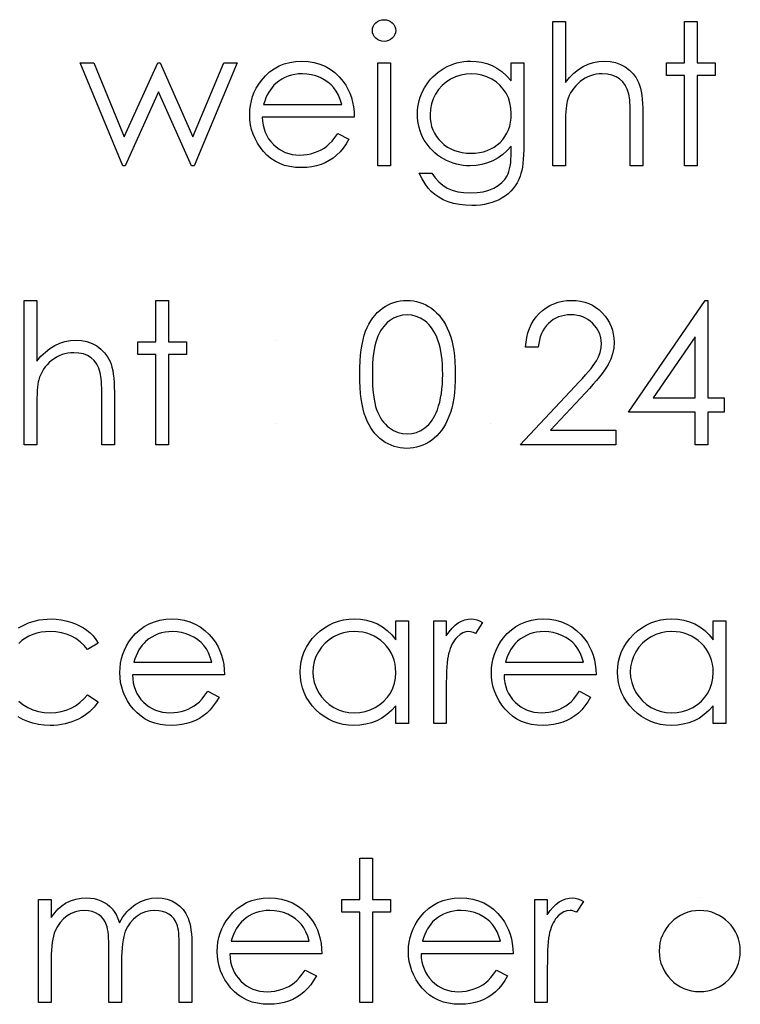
# Model space of a CAD drawing. Header units: inches. Extents: x -122 to 123, y -201 to 75.
# Tile 157 of 191: x -3.809 to -3.169, y 64.355 to 65.23. Entities that reach past the tile are written whole.
import ezdxf

# ---------------------------------------------------------------- set-up
doc = ezdxf.new("R2010")
doc.units = ezdxf.units.IN
doc.header["$MEASUREMENT"] = 0

msp = doc.modelspace()

# ---------------------------------------------------------------- linework, layer by layer
at = {"color": 7, "linetype": 'Continuous'}
for p, q in [((-3.58178, 64.94506), (-3.58178, 64.94506)), ((-3.58178, 64.87134), (-3.58178, 64.87134)), ((-3.20512, 64.44965), (-3.20512, 64.44965))]:
    msp.add_line(p, q, dxfattribs=at)
at = {"color": 7, "linetype": 'Continuous', "flags": 128}
for points in [[(-3.48567, 65.22962), (-3.48359, 65.22945), (-3.48167, 65.22892), (-3.47989, 65.22802), (-3.47829, 65.22679), (-3.47693, 65.22532), (-3.47598, 65.22366), (-3.47541, 65.22189), (-3.47521, 65.21996), (-3.47521, 65.21996), (-3.47541, 65.21808), (-3.47598, 65.21633), (-3.47693, 65.2147), (-3.47829, 65.21322), (-3.47989, 65.212), (-3.48167, 65.21109), (-3.48359, 65.21057), (-3.48567, 65.21039), (-3.48567, 65.21039), (-3.48773, 65.21057), (-3.4896, 65.21109), (-3.49138, 65.212), (-3.49298, 65.21322), (-3.49431, 65.2147), (-3.49526, 65.21633), (-3.49584, 65.21808), (-3.49604, 65.21996), (-3.49604, 65.21996), (-3.49584, 65.22189), (-3.49526, 65.22366), (-3.49431, 65.22532), (-3.49298, 65.22679), (-3.49138, 65.22802), (-3.4896, 65.22892), (-3.48773, 65.22945), (-3.48567, 65.22962)], [(-3.33578, 65.22802), (-3.32456, 65.22802), (-3.32456, 65.22802), (-3.32456, 65.17391), (-3.32456, 65.17391), (-3.32086, 65.17834), (-3.31695, 65.18217), (-3.3129, 65.18543), (-3.30864, 65.18806), (-3.30421, 65.19011), (-3.29957, 65.19159), (-3.29479, 65.19246), (-3.28981, 65.19277), (-3.28981, 65.19277), (-3.28475, 65.19244), (-3.27999, 65.19149), (-3.27554, 65.18986), (-3.27138, 65.18761), (-3.26762, 65.1848), (-3.26437, 65.18157), (-3.26166, 65.17787), (-3.25948, 65.17373), (-3.25858, 65.17141), (-3.25781, 65.16875), (-3.25716, 65.16582), (-3.25661, 65.16257), (-3.2562, 65.15899), (-3.2559, 65.15513), (-3.2557, 65.15095), (-3.25565, 65.14647), (-3.25565, 65.14647), (-3.25565, 65.09982), (-3.25565, 65.09982), (-3.26687, 65.09982), (-3.26687, 65.09982), (-3.26687, 65.14279), (-3.26687, 65.14279), (-3.2669, 65.14652), (-3.26695, 65.14992), (-3.26705, 65.153), (-3.2672, 65.15578), (-3.26737, 65.15821), (-3.2676, 65.16031), (-3.26787, 65.16212), (-3.26817, 65.16357), (-3.26817, 65.16357), (-3.26953, 65.16778), (-3.27133, 65.17143), (-3.27358, 65.17451), (-3.27631, 65.17704), (-3.27949, 65.17902), (-3.28312, 65.18042), (-3.28723, 65.18127), (-3.29179, 65.18155), (-3.29179, 65.18155), (-3.29449, 65.18145), (-3.29712, 65.18112), (-3.2997, 65.18057), (-3.30218, 65.17982), (-3.30461, 65.17882), (-3.30694, 65.17764), (-3.30921, 65.17621), (-3.31142, 65.17459), (-3.3135, 65.17278), (-3.31537, 65.17091), (-3.31708, 65.1689), (-3.3186, 65.1668), (-3.31993, 65.1646), (-3.32108, 65.16229), (-3.32206, 65.15986), (-3.32284, 65.15736), (-3.32284, 65.15736), (-3.32324, 65.15553), (-3.32359, 65.15335), (-3.32389, 65.15082), (-3.32414, 65.14792), (-3.32431, 65.14469), (-3.32446, 65.14108), (-3.32454, 65.13715), (-3.32456, 65.13284), (-3.32456, 65.13284), (-3.32456, 65.09982), (-3.32456, 65.09982), (-3.33578, 65.09982), (-3.33578, 65.09982), (-3.33578, 65.22802)], [(-3.2188, 65.22802), (-3.20758, 65.22802), (-3.20758, 65.22802), (-3.20758, 65.19116), (-3.20758, 65.19116), (-3.19155, 65.19116), (-3.19155, 65.19116), (-3.19155, 65.17994), (-3.19155, 65.17994), (-3.20758, 65.17994), (-3.20758, 65.17994), (-3.20758, 65.09982), (-3.20758, 65.09982), (-3.21879, 65.09982), (-3.21879, 65.09982), (-3.21879, 65.17994), (-3.21879, 65.17994), (-3.23482, 65.17994), (-3.23482, 65.17994), (-3.23482, 65.19116), (-3.23482, 65.19116), (-3.21879, 65.19116), (-3.21879, 65.19116), (-3.21879, 65.22802)], [(-3.75565, 65.19116), (-3.74361, 65.19116), (-3.74361, 65.19116), (-3.71639, 65.12546), (-3.71639, 65.12546), (-3.68657, 65.19116), (-3.68657, 65.19116), (-3.68467, 65.19116), (-3.68467, 65.19116), (-3.65549, 65.12546), (-3.65549, 65.12546), (-3.62802, 65.19116), (-3.62802, 65.19116), (-3.61623, 65.19116), (-3.61623, 65.19116), (-3.65442, 65.09982), (-3.65442, 65.09982), (-3.65675, 65.09982), (-3.65675, 65.09982), (-3.68594, 65.16552), (-3.68594, 65.16552), (-3.71574, 65.09982), (-3.71574, 65.09982), (-3.71782, 65.09982), (-3.71782, 65.09982), (-3.75565, 65.19116)], [(-3.52684, 65.12866), (-3.51687, 65.12343), (-3.51687, 65.12343), (-3.51933, 65.11925), (-3.52195, 65.11549), (-3.52476, 65.11214), (-3.52776, 65.10923), (-3.53094, 65.1067), (-3.5343, 65.1045), (-3.53788, 65.1026), (-3.54164, 65.10102), (-3.54562, 65.09979), (-3.54985, 65.09891), (-3.55433, 65.09839), (-3.55906, 65.09821), (-3.55906, 65.09821), (-3.56432, 65.09844), (-3.56928, 65.09912), (-3.57394, 65.10024), (-3.57832, 65.10182), (-3.58238, 65.10385), (-3.58616, 65.10633), (-3.58966, 65.10926), (-3.59284, 65.11264), (-3.5957, 65.11629), (-3.59818, 65.12007), (-3.60026, 65.12398), (-3.60196, 65.12801), (-3.60331, 65.13214), (-3.60426, 65.13637), (-3.60481, 65.14076), (-3.60501, 65.14524), (-3.60501, 65.14524), (-3.60484, 65.14945), (-3.60436, 65.15355), (-3.60354, 65.15753), (-3.60238, 65.16141), (-3.60091, 65.16517), (-3.5991, 65.1688), (-3.59695, 65.17233), (-3.5945, 65.17574), (-3.5945, 65.17574), (-3.59102, 65.17972), (-3.58726, 65.1832), (-3.58323, 65.1861), (-3.5789, 65.18851), (-3.57429, 65.19036), (-3.56941, 65.19171), (-3.56425, 65.19249), (-3.55879, 65.19277), (-3.55879, 65.19277), (-3.55318, 65.19249), (-3.54785, 65.19164), (-3.54281, 65.19024), (-3.53808, 65.18828), (-3.53362, 65.18575), (-3.52947, 65.18265), (-3.52559, 65.17899), (-3.522, 65.17479), (-3.522, 65.17479), (-3.5197, 65.17151), (-3.51772, 65.16805), (-3.51602, 65.16437), (-3.51464, 65.16051), (-3.51354, 65.15646), (-3.51274, 65.1522), (-3.51226, 65.14774), (-3.51206, 65.14309), (-3.51206, 65.14309), (-3.59379, 65.14309), (-3.59379, 65.14309), (-3.59357, 65.13948), (-3.59307, 65.13602), (-3.59227, 65.13274), (-3.59117, 65.12964), (-3.58981, 65.12671), (-3.58816, 65.12393), (-3.58621, 65.12133), (-3.58398, 65.11887), (-3.58153, 65.11667), (-3.57895, 65.11474), (-3.57622, 65.11311), (-3.57334, 65.11179), (-3.57033, 65.11076), (-3.56718, 65.11003), (-3.5639, 65.10958), (-3.56047, 65.10943), (-3.56047, 65.10943), (-3.55711, 65.10956), (-3.55383, 65.10996), (-3.55058, 65.11063), (-3.54737, 65.11156), (-3.54429, 65.11271), (-3.54146, 65.11406), (-3.53888, 65.11557), (-3.53653, 65.11724), (-3.53425, 65.11927), (-3.53187, 65.12188), (-3.52939, 65.12498), (-3.52684, 65.12866)], [(-3.49123, 65.19116), (-3.48001, 65.19116), (-3.48001, 65.19116), (-3.48001, 65.09982), (-3.48001, 65.09982), (-3.49123, 65.09982), (-3.49123, 65.09982), (-3.49123, 65.19116)], [(-3.37264, 65.19116), (-3.36142, 65.19116), (-3.36142, 65.19116), (-3.36142, 65.11867), (-3.36142, 65.11867), (-3.36147, 65.11404), (-3.36162, 65.10973), (-3.3619, 65.10575), (-3.36225, 65.1021), (-3.36273, 65.09874), (-3.3633, 65.09573), (-3.36398, 65.09303), (-3.36475, 65.09065), (-3.36475, 65.09065), (-3.36601, 65.0876), (-3.36746, 65.08474), (-3.36911, 65.08206), (-3.37099, 65.07956), (-3.37309, 65.07723), (-3.37537, 65.07508), (-3.37787, 65.0731), (-3.3806, 65.07132), (-3.38348, 65.06974), (-3.38651, 65.06837), (-3.38969, 65.06719), (-3.39302, 65.06626), (-3.39648, 65.06551), (-3.40008, 65.06499), (-3.40384, 65.06466), (-3.40772, 65.06456), (-3.40772, 65.06456), (-3.41338, 65.06476), (-3.41874, 65.06541), (-3.42382, 65.06644), (-3.42861, 65.06792), (-3.43301, 65.06974), (-3.43699, 65.07185), (-3.44052, 65.07423), (-3.44365, 65.0769), (-3.44651, 65.08006), (-3.44924, 65.08384), (-3.45187, 65.0883), (-3.45437, 65.09341), (-3.45437, 65.09341), (-3.44315, 65.09341), (-3.44315, 65.09341), (-3.44032, 65.0892), (-3.43709, 65.08559), (-3.43349, 65.08254), (-3.42951, 65.08008), (-3.42507, 65.07821), (-3.42014, 65.07685), (-3.41473, 65.07605), (-3.4088, 65.07578), (-3.4088, 65.07578), (-3.40294, 65.07605), (-3.39756, 65.07685), (-3.39265, 65.07821), (-3.38822, 65.08008), (-3.38431, 65.08239), (-3.381, 65.08497), (-3.37833, 65.08782), (-3.37622, 65.09095), (-3.37537, 65.09273), (-3.37464, 65.09476), (-3.37404, 65.09706), (-3.37354, 65.09964), (-3.37314, 65.10247), (-3.37287, 65.10558), (-3.37269, 65.10896), (-3.37264, 65.11259), (-3.37264, 65.11259), (-3.37264, 65.11732), (-3.37264, 65.11732), (-3.37615, 65.11334), (-3.38, 65.10983), (-3.38423, 65.10683), (-3.38884, 65.10432), (-3.3937, 65.10235), (-3.39871, 65.10094), (-3.40384, 65.10009), (-3.40915, 65.09982), (-3.40915, 65.09982), (-3.41228, 65.09992), (-3.41536, 65.10022), (-3.41839, 65.10069), (-3.42137, 65.10137), (-3.4243, 65.10225), (-3.42718, 65.10332), (-3.43003, 65.10457), (-3.43281, 65.10603), (-3.43549, 65.10765), (-3.43802, 65.10941), (-3.4404, 65.11128), (-3.44263, 65.11331), (-3.44468, 65.11547), (-3.44658, 65.11775), (-3.44834, 65.12017), (-3.44994, 65.12273), (-3.45134, 65.12538), (-3.45257, 65.12811), (-3.45362, 65.13089), (-3.45447, 65.13375), (-3.45512, 65.13665), (-3.4556, 65.13963), (-3.45587, 65.14269), (-3.45597, 65.14579), (-3.45597, 65.14579), (-3.45587, 65.14889), (-3.45557, 65.15197), (-3.4551, 65.15498), (-3.4544, 65.15793), (-3.45352, 65.16084), (-3.45244, 65.16369), (-3.45117, 65.16647), (-3.44969, 65.16923), (-3.44804, 65.17188), (-3.44623, 65.17439), (-3.44428, 65.17674), (-3.44218, 65.17897), (-3.43992, 65.18105), (-3.43752, 65.18297), (-3.43497, 65.18478), (-3.43226, 65.18643), (-3.42946, 65.18791), (-3.42663, 65.18921), (-3.42375, 65.19029), (-3.42084, 65.19119), (-3.41789, 65.19186), (-3.41488, 65.19236), (-3.41185, 65.19266), (-3.4088, 65.19277), (-3.4088, 65.19277), (-3.40377, 65.19251), (-3.39891, 65.19179), (-3.39423, 65.19059), (-3.38972, 65.18888), (-3.38534, 65.18658), (-3.381, 65.18353), (-3.3768, 65.17972), (-3.37264, 65.17519), (-3.37264, 65.17519), (-3.37264, 65.19116)], [(-3.52328, 65.1543), (-3.52461, 65.15874), (-3.52624, 65.16269), (-3.52811, 65.16617), (-3.53027, 65.16918), (-3.53272, 65.17183), (-3.53558, 65.17421), (-3.53878, 65.17631), (-3.54236, 65.17814), (-3.54617, 65.17964), (-3.5501, 65.1807), (-3.55411, 65.18135), (-3.55821, 65.18155), (-3.55821, 65.18155), (-3.56157, 65.18142), (-3.56482, 65.18102), (-3.56795, 65.18035), (-3.57093, 65.17942), (-3.57384, 65.17819), (-3.57659, 65.17674), (-3.57922, 65.17499), (-3.58175, 65.17298), (-3.58175, 65.17298), (-3.5835, 65.17133), (-3.58513, 65.16948), (-3.58666, 65.16745), (-3.58806, 65.16522), (-3.58936, 65.16277), (-3.59056, 65.16014), (-3.59164, 65.15733), (-3.59262, 65.1543), (-3.59262, 65.1543), (-3.52328, 65.1543)], [(-3.4079, 65.18155), (-3.41281, 65.18125), (-3.41754, 65.18035), (-3.42207, 65.17887), (-3.42645, 65.17676), (-3.43051, 65.17416), (-3.43409, 65.17108), (-3.43722, 65.16755), (-3.4399, 65.16357), (-3.44203, 65.15926), (-3.44353, 65.1548), (-3.44446, 65.15015), (-3.44476, 65.14534), (-3.44476, 65.14534), (-3.44461, 65.14171), (-3.44413, 65.13823), (-3.44333, 65.1349), (-3.44223, 65.13177), (-3.44083, 65.12876), (-3.4391, 65.12593), (-3.43704, 65.12325), (-3.43469, 65.12075), (-3.43209, 65.11847), (-3.42928, 65.11649), (-3.42628, 65.11484), (-3.42312, 65.11346), (-3.41977, 65.11241), (-3.41621, 65.11164), (-3.41248, 65.11118), (-3.40857, 65.11103), (-3.40857, 65.11103), (-3.40462, 65.11118), (-3.40086, 65.11164), (-3.39731, 65.11239), (-3.39395, 65.11344), (-3.3908, 65.11479), (-3.38784, 65.11647), (-3.38506, 65.11842), (-3.38251, 65.12067), (-3.3802, 65.12318), (-3.3782, 65.12588), (-3.3765, 65.12876), (-3.37509, 65.13182), (-3.37402, 65.13507), (-3.37327, 65.13853), (-3.37279, 65.14216), (-3.37264, 65.14599), (-3.37264, 65.14599), (-3.37292, 65.15097), (-3.37377, 65.15566), (-3.3752, 65.16009), (-3.37717, 65.16422), (-3.37968, 65.16803), (-3.38266, 65.17141), (-3.38609, 65.17436), (-3.39002, 65.17689), (-3.39425, 65.17892), (-3.39863, 65.1804), (-3.40319, 65.18125), (-3.4079, 65.18155)], [(-3.80533, 64.98032), (-3.79412, 64.98032), (-3.79412, 64.98032), (-3.79412, 64.92621), (-3.79412, 64.92621), (-3.79041, 64.93064), (-3.7865, 64.93447), (-3.78245, 64.93772), (-3.77819, 64.94035), (-3.77376, 64.94241), (-3.76913, 64.94388), (-3.76434, 64.94476), (-3.75936, 64.94506), (-3.75936, 64.94506), (-3.7543, 64.94474), (-3.74954, 64.94378), (-3.74509, 64.94216), (-3.74093, 64.9399), (-3.73717, 64.9371), (-3.73392, 64.93387), (-3.73121, 64.93016), (-3.72904, 64.92603), (-3.72813, 64.9237), (-3.72736, 64.92105), (-3.72671, 64.91812), (-3.72616, 64.91486), (-3.72576, 64.91128), (-3.72546, 64.90743), (-3.72526, 64.90324), (-3.72521, 64.89876), (-3.72521, 64.89876), (-3.72521, 64.85211), (-3.72521, 64.85211), (-3.73642, 64.85211), (-3.73642, 64.85211), (-3.73642, 64.89508), (-3.73642, 64.89508), (-3.73645, 64.89881), (-3.7365, 64.90222), (-3.7366, 64.9053), (-3.73675, 64.90808), (-3.73692, 64.91051), (-3.73715, 64.91261), (-3.73742, 64.91441), (-3.73773, 64.91587), (-3.73773, 64.91587), (-3.73908, 64.92007), (-3.74088, 64.92373), (-3.74313, 64.92681), (-3.74586, 64.92934), (-3.74904, 64.93131), (-3.75267, 64.93272), (-3.75678, 64.93357), (-3.76134, 64.93384), (-3.76134, 64.93384), (-3.76404, 64.93374), (-3.76667, 64.93342), (-3.76925, 64.93287), (-3.77173, 64.93212), (-3.77416, 64.93111), (-3.77649, 64.92994), (-3.77877, 64.92851), (-3.78097, 64.92688), (-3.78305, 64.92508), (-3.78493, 64.9232), (-3.78663, 64.9212), (-3.78816, 64.9191), (-3.78948, 64.91689), (-3.79063, 64.91459), (-3.79161, 64.91216), (-3.79239, 64.90966), (-3.79239, 64.90966), (-3.79279, 64.90783), (-3.79314, 64.90565), (-3.79344, 64.90312), (-3.79369, 64.90021), (-3.79386, 64.89698), (-3.79402, 64.89338), (-3.79409, 64.88945), (-3.79412, 64.88514), (-3.79412, 64.88514), (-3.79412, 64.85211), (-3.79412, 64.85211), (-3.80533, 64.85211), (-3.80533, 64.85211), (-3.80533, 64.98032)], [(-3.68835, 64.98032), (-3.67713, 64.98032), (-3.67713, 64.98032), (-3.67713, 64.94346), (-3.67713, 64.94346), (-3.6611, 64.94346), (-3.6611, 64.94346), (-3.6611, 64.93224), (-3.6611, 64.93224), (-3.67713, 64.93224), (-3.67713, 64.93224), (-3.67713, 64.85211), (-3.67713, 64.85211), (-3.68835, 64.85211), (-3.68835, 64.85211), (-3.68835, 64.93224), (-3.68835, 64.93224), (-3.70437, 64.93224), (-3.70437, 64.93224), (-3.70437, 64.94346), (-3.70437, 64.94346), (-3.68835, 64.94346), (-3.68835, 64.94346), (-3.68835, 64.98032)], [(-3.50726, 64.91456), (-3.50718, 64.92057), (-3.50693, 64.92623), (-3.50651, 64.93157), (-3.50593, 64.93652), (-3.5052, 64.94113), (-3.50428, 64.94539), (-3.5032, 64.94929), (-3.50197, 64.95285), (-3.5006, 64.95613), (-3.49907, 64.95921), (-3.49739, 64.96206), (-3.49559, 64.96474), (-3.49366, 64.9672), (-3.49161, 64.96945), (-3.4894, 64.97148), (-3.48705, 64.97333), (-3.4846, 64.97496), (-3.48207, 64.97639), (-3.47949, 64.97759), (-3.47681, 64.97857), (-3.47408, 64.97934), (-3.47127, 64.97989), (-3.46842, 64.98022), (-3.46546, 64.98032), (-3.46546, 64.98032), (-3.46248, 64.98022), (-3.45956, 64.97989), (-3.45673, 64.97934), (-3.45395, 64.97857), (-3.45124, 64.97759), (-3.44861, 64.97639), (-3.44603, 64.97496), (-3.44355, 64.97331), (-3.44118, 64.97145), (-3.4389, 64.96935), (-3.43677, 64.96705), (-3.43477, 64.96454), (-3.43289, 64.96179), (-3.43113, 64.95883), (-3.42953, 64.95565), (-3.42803, 64.95225), (-3.4267, 64.94859), (-3.42553, 64.94464), (-3.42455, 64.94038), (-3.42375, 64.93582), (-3.42312, 64.93096), (-3.42267, 64.92578), (-3.42242, 64.92032), (-3.42232, 64.91456), (-3.42232, 64.91456), (-3.42242, 64.90883), (-3.42267, 64.9034), (-3.42312, 64.89824), (-3.42372, 64.8934), (-3.42452, 64.88887), (-3.4255, 64.88464), (-3.42663, 64.88068), (-3.42795, 64.87705), (-3.42943, 64.87367), (-3.43103, 64.87052), (-3.43276, 64.86756), (-3.43464, 64.86481), (-3.43664, 64.86228), (-3.4388, 64.85998), (-3.44108, 64.85787), (-3.44348, 64.85599), (-3.44598, 64.85434), (-3.44856, 64.85289), (-3.45122, 64.85169), (-3.45392, 64.85069), (-3.4567, 64.84991), (-3.45956, 64.84936), (-3.46248, 64.84901), (-3.46546, 64.84891), (-3.46546, 64.84891), (-3.46842, 64.84901), (-3.47127, 64.84933), (-3.47408, 64.84988), (-3.47678, 64.85064), (-3.47944, 64.85159), (-3.48202, 64.85279), (-3.48452, 64.85419), (-3.48695, 64.85579), (-3.48928, 64.85762), (-3.49148, 64.85965), (-3.49353, 64.8619), (-3.49546, 64.86438), (-3.49727, 64.86704), (-3.49894, 64.86992), (-3.5005, 64.87302), (-3.5019, 64.87633), (-3.50315, 64.87991), (-3.50425, 64.88384), (-3.50515, 64.88812), (-3.5059, 64.89273), (-3.50651, 64.89766), (-3.50693, 64.90297), (-3.50718, 64.9086), (-3.50726, 64.91456)], [(-3.3486, 64.93865), (-3.35982, 64.93865), (-3.35982, 64.93865), (-3.35952, 64.94311), (-3.35887, 64.94737), (-3.35789, 64.9514), (-3.35654, 64.95525), (-3.35486, 64.95888), (-3.35283, 64.96234), (-3.35046, 64.96557), (-3.34773, 64.9686), (-3.34475, 64.97135), (-3.34157, 64.97373), (-3.33824, 64.97574), (-3.33476, 64.97739), (-3.33107, 64.97867), (-3.32724, 64.97959), (-3.32324, 64.98014), (-3.31906, 64.98032), (-3.31906, 64.98032), (-3.31495, 64.98014), (-3.31102, 64.97962), (-3.30731, 64.97877), (-3.30378, 64.97756), (-3.30048, 64.97599), (-3.29737, 64.97408), (-3.29444, 64.97185), (-3.29174, 64.96925), (-3.28928, 64.96642), (-3.28718, 64.96347), (-3.28538, 64.96039), (-3.2839, 64.95721), (-3.28277, 64.95388), (-3.28195, 64.95042), (-3.28147, 64.94686), (-3.28129, 64.94316), (-3.28129, 64.94316), (-3.28162, 64.93795), (-3.2826, 64.93292), (-3.2842, 64.92806), (-3.28648, 64.92335), (-3.28793, 64.92095), (-3.28968, 64.91832), (-3.29174, 64.91549), (-3.29409, 64.91248), (-3.29677, 64.90923), (-3.29972, 64.9058), (-3.303, 64.90217), (-3.30659, 64.89831), (-3.30659, 64.89831), (-3.33786, 64.86493), (-3.33786, 64.86493), (-3.27969, 64.86493), (-3.27969, 64.86493), (-3.27969, 64.85211), (-3.27969, 64.85211), (-3.36463, 64.85211), (-3.36463, 64.85211), (-3.31615, 64.90385), (-3.31615, 64.90385), (-3.31262, 64.90755), (-3.30941, 64.91101), (-3.30654, 64.91421), (-3.30398, 64.91717), (-3.30175, 64.9199), (-3.29982, 64.92235), (-3.29825, 64.92458), (-3.29697, 64.92656), (-3.29502, 64.93031), (-3.29361, 64.93417), (-3.29279, 64.9381), (-3.29251, 64.94216), (-3.29251, 64.94216), (-3.29264, 64.94471), (-3.29301, 64.94717), (-3.29361, 64.94952), (-3.29447, 64.9518), (-3.29559, 64.954), (-3.29694, 64.95608), (-3.29852, 64.95808), (-3.30038, 64.96001), (-3.3024, 64.96176), (-3.30453, 64.96329), (-3.30676, 64.96457), (-3.30911, 64.96562), (-3.31159, 64.96645), (-3.31415, 64.96702), (-3.31683, 64.96737), (-3.31963, 64.9675), (-3.31963, 64.9675), (-3.32256, 64.96737), (-3.32537, 64.96702), (-3.32804, 64.96642), (-3.3306, 64.96559), (-3.33303, 64.96454), (-3.33533, 64.96324), (-3.33751, 64.96169), (-3.33956, 64.95991), (-3.34144, 64.95793), (-3.34309, 64.95575), (-3.34455, 64.95338), (-3.3458, 64.95082), (-3.34682, 64.94807), (-3.34763, 64.94511), (-3.34823, 64.94198), (-3.3486, 64.93865)], [(-3.20024, 64.98032), (-3.19796, 64.98032), (-3.19796, 64.98032), (-3.19796, 64.89378), (-3.19796, 64.89378), (-3.18354, 64.89378), (-3.18354, 64.89378), (-3.18354, 64.88096), (-3.18354, 64.88096), (-3.19796, 64.88096), (-3.19796, 64.88096), (-3.19796, 64.85211), (-3.19796, 64.85211), (-3.20918, 64.85211), (-3.20918, 64.85211), (-3.20918, 64.88096), (-3.20918, 64.88096), (-3.26847, 64.88096), (-3.26847, 64.88096), (-3.20024, 64.98032)], [(-3.49604, 64.91461), (-3.49599, 64.9096), (-3.49579, 64.9049), (-3.49549, 64.90049), (-3.49509, 64.89643), (-3.49454, 64.89268), (-3.49388, 64.88922), (-3.49311, 64.88609), (-3.49221, 64.88329), (-3.49118, 64.88071), (-3.49005, 64.8783), (-3.48883, 64.87605), (-3.48747, 64.87397), (-3.486, 64.87204), (-3.48442, 64.87027), (-3.48272, 64.86866), (-3.48091, 64.86721), (-3.47711, 64.86481), (-3.4732, 64.86311), (-3.4692, 64.86208), (-3.46509, 64.86173), (-3.46509, 64.86173), (-3.46096, 64.86205), (-3.45695, 64.86308), (-3.45309, 64.86473), (-3.44936, 64.86709), (-3.44759, 64.86851), (-3.44593, 64.87009), (-3.44438, 64.87187), (-3.44293, 64.8738), (-3.4416, 64.87588), (-3.44037, 64.87815), (-3.43927, 64.88058), (-3.43827, 64.88319), (-3.43827, 64.88319), (-3.43717, 64.88654), (-3.43619, 64.89005), (-3.43539, 64.89373), (-3.43472, 64.89756), (-3.43421, 64.90157), (-3.43384, 64.90575), (-3.43361, 64.91011), (-3.43354, 64.91461), (-3.43354, 64.91461), (-3.43361, 64.91912), (-3.43379, 64.92343), (-3.43414, 64.92751), (-3.43459, 64.93139), (-3.43519, 64.93507), (-3.43589, 64.93853), (-3.43677, 64.94178), (-3.43775, 64.94484), (-3.43885, 64.94769), (-3.44005, 64.95032), (-3.44135, 64.95277), (-3.44275, 64.95503), (-3.44426, 64.95708), (-3.44588, 64.95893), (-3.44759, 64.96059), (-3.44939, 64.96204), (-3.45317, 64.96442), (-3.45703, 64.96615), (-3.46101, 64.96715), (-3.46509, 64.9675), (-3.46509, 64.9675), (-3.46922, 64.96715), (-3.47325, 64.96615), (-3.47713, 64.96442), (-3.48091, 64.96204), (-3.48272, 64.96061), (-3.48439, 64.95901), (-3.48597, 64.95723), (-3.48742, 64.9553), (-3.48878, 64.95322), (-3.49003, 64.95097), (-3.49116, 64.94857), (-3.49218, 64.94599), (-3.49308, 64.94318), (-3.49386, 64.94005), (-3.49454, 64.93662), (-3.49506, 64.93284), (-3.49549, 64.92876), (-3.49579, 64.92438), (-3.49599, 64.91965), (-3.49604, 64.91461)], [(-3.20918, 64.89378), (-3.20918, 64.94807), (-3.20918, 64.94807), (-3.24644, 64.89378), (-3.24644, 64.89378), (-3.20918, 64.89378)], [(-3.81039, 64.68942), (-3.80756, 64.69107), (-3.80461, 64.69255), (-3.80155, 64.69383), (-3.79842, 64.6949), (-3.79519, 64.69578), (-3.79189, 64.69648), (-3.78851, 64.69696), (-3.78503, 64.69726), (-3.78145, 64.69736), (-3.78145, 64.69736), (-3.77696, 64.69718), (-3.77253, 64.69666), (-3.7682, 64.69581), (-3.76394, 64.69458), (-3.75989, 64.69308), (-3.75613, 64.69137), (-3.75272, 64.68945), (-3.74962, 64.68732), (-3.74679, 64.68494), (-3.74419, 64.68226), (-3.74178, 64.67925), (-3.73963, 64.67595)], [(-3.64222, 64.63326), (-3.63226, 64.62802), (-3.63226, 64.62802), (-3.63471, 64.62384), (-3.63734, 64.62008), (-3.64014, 64.61673), (-3.64315, 64.61382), (-3.64633, 64.6113), (-3.64968, 64.60909), (-3.65326, 64.60719), (-3.65702, 64.60561), (-3.661, 64.60438), (-3.66523, 64.60351), (-3.66972, 64.60298), (-3.67445, 64.60281), (-3.67445, 64.60281), (-3.67971, 64.60303), (-3.68467, 64.60371), (-3.68932, 64.60484), (-3.6937, 64.60641), (-3.69776, 64.60844), (-3.70154, 64.61092), (-3.70505, 64.61385), (-3.70823, 64.61723), (-3.71108, 64.62089), (-3.71356, 64.62467), (-3.71564, 64.62857), (-3.71734, 64.6326), (-3.71869, 64.63674), (-3.71965, 64.64097), (-3.7202, 64.64535), (-3.7204, 64.64983), (-3.7204, 64.64983), (-3.72022, 64.65404), (-3.71975, 64.65815), (-3.71892, 64.66213), (-3.71777, 64.66601), (-3.71629, 64.66976), (-3.71449, 64.67339), (-3.71233, 64.67693), (-3.70988, 64.68033), (-3.70988, 64.68033), (-3.7064, 64.68431), (-3.70264, 64.68779), (-3.69861, 64.6907), (-3.69428, 64.6931), (-3.68967, 64.69495), (-3.68479, 64.69631), (-3.67963, 64.69708), (-3.67417, 64.69736), (-3.67417, 64.69736), (-3.66856, 64.69708), (-3.66323, 64.69623), (-3.6582, 64.69483), (-3.65347, 64.69288), (-3.64901, 64.69035), (-3.64485, 64.68724), (-3.64097, 64.68359), (-3.63739, 64.67938), (-3.63739, 64.67938), (-3.63509, 64.6761), (-3.63311, 64.67264), (-3.63141, 64.66896), (-3.63003, 64.66511), (-3.62893, 64.66105), (-3.62812, 64.65679), (-3.62765, 64.65234), (-3.62745, 64.64768), (-3.62745, 64.64768), (-3.70918, 64.64768), (-3.70918, 64.64768), (-3.70895, 64.64407), (-3.70845, 64.64062), (-3.70765, 64.63734), (-3.70655, 64.63423), (-3.7052, 64.6313), (-3.70355, 64.62852), (-3.70159, 64.62592), (-3.69936, 64.62347), (-3.69691, 64.62126), (-3.69433, 64.61933), (-3.6916, 64.61771), (-3.68872, 64.61638), (-3.68572, 64.61535), (-3.68256, 64.61463), (-3.67928, 64.61418), (-3.67585, 64.61402), (-3.67585, 64.61402), (-3.6725, 64.61415), (-3.66922, 64.61455), (-3.66596, 64.61523), (-3.66276, 64.61615), (-3.65968, 64.61731), (-3.65685, 64.61866), (-3.65427, 64.62016), (-3.65191, 64.62184), (-3.64963, 64.62387), (-3.64726, 64.62647), (-3.64478, 64.62957), (-3.64222, 64.63326)], [(-3.46399, 64.69576), (-3.46399, 64.60441), (-3.46399, 64.60441), (-3.47521, 64.60441), (-3.47521, 64.60441), (-3.47521, 64.62021), (-3.47521, 64.62021), (-3.47909, 64.616), (-3.48317, 64.6124), (-3.48752, 64.60939), (-3.49208, 64.60699), (-3.49686, 64.60516), (-3.50185, 64.60386), (-3.50708, 64.60306), (-3.51251, 64.60281), (-3.51251, 64.60281), (-3.51735, 64.60303), (-3.522, 64.60368), (-3.52649, 64.60476), (-3.53079, 64.60626), (-3.5349, 64.60822), (-3.53886, 64.61059), (-3.54261, 64.6134), (-3.54619, 64.61665), (-3.54947, 64.62021), (-3.5523, 64.62394), (-3.55468, 64.62787), (-3.55666, 64.632), (-3.55819, 64.63631), (-3.55926, 64.64079), (-3.55992, 64.64548), (-3.56014, 64.65033), (-3.56014, 64.65033), (-3.55992, 64.65509), (-3.55926, 64.6597), (-3.55816, 64.66411), (-3.55661, 64.66836), (-3.55463, 64.67242), (-3.55223, 64.6763), (-3.54937, 64.68003), (-3.54607, 64.68356), (-3.54246, 64.68679), (-3.53866, 64.6896), (-3.5347, 64.69197), (-3.53054, 64.6939), (-3.52621, 64.69543), (-3.5217, 64.69651), (-3.51702, 64.69713), (-3.51216, 64.69736), (-3.51216, 64.69736), (-3.50658, 64.69708), (-3.50127, 64.69626), (-3.49624, 64.69485), (-3.49148, 64.69293), (-3.487, 64.6904), (-3.48277, 64.68719), (-3.47886, 64.68336), (-3.47521, 64.67885), (-3.47521, 64.67885), (-3.47521, 64.69576), (-3.47521, 64.69576), (-3.46399, 64.69576)], [(-3.44155, 64.69576), (-3.43033, 64.69576), (-3.43033, 64.69576), (-3.43033, 64.68231), (-3.43033, 64.68231), (-3.42778, 64.68602), (-3.42515, 64.68917), (-3.42247, 64.69175), (-3.41972, 64.6938), (-3.41689, 64.69536), (-3.41398, 64.69648), (-3.41105, 64.69713), (-3.40805, 64.69736), (-3.40805, 64.69736), (-3.40572, 64.69716), (-3.40332, 64.69658), (-3.40084, 64.69561), (-3.39828, 64.69423), (-3.39828, 64.69423), (-3.40444, 64.68451), (-3.40444, 64.68451), (-3.40607, 64.68521), (-3.40757, 64.68574), (-3.40895, 64.68604), (-3.41018, 64.68614), (-3.41018, 64.68614), (-3.41286, 64.68584), (-3.41551, 64.68494), (-3.41809, 64.68344), (-3.42064, 64.68133), (-3.42187, 64.68006), (-3.42302, 64.6786), (-3.42407, 64.677), (-3.42507, 64.67522), (-3.426, 64.67327), (-3.42685, 64.67117), (-3.42763, 64.66889), (-3.42833, 64.66646), (-3.42833, 64.66646), (-3.42881, 64.66428), (-3.42921, 64.6616), (-3.42956, 64.65842), (-3.42983, 64.65474), (-3.43006, 64.65058), (-3.43021, 64.64593), (-3.43031, 64.64077), (-3.43033, 64.63511), (-3.43033, 64.63511), (-3.43033, 64.60441), (-3.43033, 64.60441), (-3.44155, 64.60441), (-3.44155, 64.60441), (-3.44155, 64.69576)], [(-3.31209, 64.63326), (-3.30213, 64.62802), (-3.30213, 64.62802), (-3.30458, 64.62384), (-3.30721, 64.62008), (-3.31002, 64.61673), (-3.31302, 64.61382), (-3.3162, 64.6113), (-3.31956, 64.60909), (-3.32314, 64.60719), (-3.32689, 64.60561), (-3.33087, 64.60438), (-3.33511, 64.60351), (-3.33959, 64.60298), (-3.34432, 64.60281), (-3.34432, 64.60281), (-3.34958, 64.60303), (-3.35454, 64.60371), (-3.35919, 64.60484), (-3.36358, 64.60641), (-3.36763, 64.60844), (-3.37141, 64.61092), (-3.37492, 64.61385), (-3.3781, 64.61723), (-3.38095, 64.62089), (-3.38343, 64.62467), (-3.38551, 64.62857), (-3.38721, 64.6326), (-3.38857, 64.63674), (-3.38952, 64.64097), (-3.39007, 64.64535), (-3.39027, 64.64983), (-3.39027, 64.64983), (-3.39009, 64.65404), (-3.38962, 64.65815), (-3.38879, 64.66213), (-3.38764, 64.66601), (-3.38616, 64.66976), (-3.38436, 64.67339), (-3.38221, 64.67693), (-3.37975, 64.68033), (-3.37975, 64.68033), (-3.37627, 64.68431), (-3.37252, 64.68779), (-3.36848, 64.6907), (-3.36415, 64.6931), (-3.35955, 64.69495), (-3.35466, 64.69631), (-3.3495, 64.69708), (-3.34405, 64.69736), (-3.34405, 64.69736), (-3.33844, 64.69708), (-3.3331, 64.69623), (-3.32807, 64.69483), (-3.32334, 64.69288), (-3.31888, 64.69035), (-3.31472, 64.68724), (-3.31084, 64.68359), (-3.30726, 64.67938), (-3.30726, 64.67938), (-3.30496, 64.6761), (-3.30298, 64.67264), (-3.30128, 64.66896), (-3.2999, 64.66511), (-3.2988, 64.66105), (-3.298, 64.65679), (-3.29752, 64.65234), (-3.29732, 64.64768), (-3.29732, 64.64768), (-3.37905, 64.64768), (-3.37905, 64.64768), (-3.37883, 64.64407), (-3.37833, 64.64062), (-3.37752, 64.63734), (-3.37642, 64.63423), (-3.37507, 64.6313), (-3.37342, 64.62852), (-3.37146, 64.62592), (-3.36924, 64.62347), (-3.36678, 64.62126), (-3.3642, 64.61933), (-3.36147, 64.61771), (-3.35859, 64.61638), (-3.35559, 64.61535), (-3.35243, 64.61463), (-3.34915, 64.61418), (-3.34572, 64.61402), (-3.34572, 64.61402), (-3.34237, 64.61415), (-3.33909, 64.61455), (-3.33583, 64.61523), (-3.33263, 64.61615), (-3.32955, 64.61731), (-3.32672, 64.61866), (-3.32414, 64.62016), (-3.32178, 64.62184), (-3.31951, 64.62387), (-3.31713, 64.62647), (-3.31465, 64.62957), (-3.31209, 64.63326)], [(-3.18194, 64.69576), (-3.18194, 64.60441), (-3.18194, 64.60441), (-3.19315, 64.60441), (-3.19315, 64.60441), (-3.19315, 64.62021), (-3.19315, 64.62021), (-3.19704, 64.616), (-3.20112, 64.6124), (-3.20547, 64.60939), (-3.21003, 64.60699), (-3.21481, 64.60516), (-3.2198, 64.60386), (-3.22503, 64.60306), (-3.23046, 64.60281), (-3.23046, 64.60281), (-3.2353, 64.60303), (-3.23995, 64.60368), (-3.24444, 64.60476), (-3.24874, 64.60626), (-3.25285, 64.60822), (-3.25681, 64.61059), (-3.26056, 64.6134), (-3.26414, 64.61665), (-3.26742, 64.62021), (-3.27025, 64.62394), (-3.27263, 64.62787), (-3.27461, 64.632), (-3.27614, 64.63631), (-3.27721, 64.64079), (-3.27786, 64.64548), (-3.27809, 64.65033), (-3.27809, 64.65033), (-3.27786, 64.65509), (-3.27721, 64.6597), (-3.27611, 64.66411), (-3.27456, 64.66836), (-3.27258, 64.67242), (-3.27018, 64.6763), (-3.26732, 64.68003), (-3.26402, 64.68356), (-3.26041, 64.68679), (-3.25661, 64.6896), (-3.25265, 64.69197), (-3.24849, 64.6939), (-3.24416, 64.69543), (-3.23965, 64.69651), (-3.23497, 64.69713), (-3.23011, 64.69736), (-3.23011, 64.69736), (-3.22453, 64.69708), (-3.21922, 64.69626), (-3.21419, 64.69485), (-3.20943, 64.69293), (-3.20495, 64.6904), (-3.20072, 64.68719), (-3.19681, 64.68336), (-3.19315, 64.67885), (-3.19315, 64.67885), (-3.19315, 64.69576), (-3.19315, 64.69576), (-3.18194, 64.69576)], [(-3.73963, 64.67595), (-3.74902, 64.67011), (-3.74902, 64.67011), (-3.7522, 64.67387), (-3.75568, 64.67713), (-3.75941, 64.67988), (-3.76342, 64.68213), (-3.76772, 64.68389), (-3.77231, 64.68514), (-3.77714, 64.68589), (-3.78227, 64.68614), (-3.78227, 64.68614), (-3.78638, 64.68597), (-3.79033, 64.68549), (-3.79409, 64.68466), (-3.79767, 64.68354), (-3.80108, 64.68206), (-3.80431, 64.68026), (-3.80736, 64.67815), (-3.81024, 64.6757)], [(-3.63867, 64.6589), (-3.63999, 64.66333), (-3.64162, 64.66729), (-3.6435, 64.67077), (-3.64565, 64.67377), (-3.64811, 64.67642), (-3.65096, 64.6788), (-3.65417, 64.68091), (-3.65775, 64.68273), (-3.66155, 64.68424), (-3.66548, 64.68529), (-3.66949, 64.68594), (-3.6736, 64.68614), (-3.6736, 64.68614), (-3.67695, 64.68602), (-3.68021, 64.68561), (-3.68334, 64.68494), (-3.68632, 64.68401), (-3.68922, 64.68278), (-3.69198, 64.68133), (-3.69461, 64.67958), (-3.69714, 64.67758), (-3.69714, 64.67758), (-3.69889, 64.67592), (-3.70052, 64.67407), (-3.70204, 64.67204), (-3.70345, 64.66981), (-3.70475, 64.66736), (-3.70595, 64.66473), (-3.70703, 64.66193), (-3.708, 64.6589), (-3.708, 64.6589), (-3.63867, 64.6589)], [(-3.51201, 64.68614), (-3.51692, 64.68584), (-3.52163, 64.68496), (-3.52614, 64.68349), (-3.53047, 64.68143), (-3.53447, 64.67885), (-3.53806, 64.67577), (-3.54121, 64.67224), (-3.54394, 64.66821), (-3.54612, 64.6639), (-3.54767, 64.65945), (-3.54862, 64.65489), (-3.54892, 64.65021), (-3.54892, 64.65021), (-3.5486, 64.64555), (-3.54767, 64.64099), (-3.54609, 64.63654), (-3.54389, 64.63218), (-3.54114, 64.62812), (-3.53798, 64.62454), (-3.53437, 64.62144), (-3.53034, 64.61881), (-3.52601, 64.6167), (-3.52153, 64.61523), (-3.5169, 64.61433), (-3.51211, 64.61402), (-3.51211, 64.61402), (-3.50726, 64.61433), (-3.50252, 64.6152), (-3.49794, 64.61668), (-3.49348, 64.61876), (-3.48935, 64.62134), (-3.4857, 64.62434), (-3.48259, 64.62777), (-3.47996, 64.6316), (-3.47788, 64.63578), (-3.47638, 64.64024), (-3.47551, 64.64492), (-3.47521, 64.64988), (-3.47521, 64.64988), (-3.47538, 64.65366), (-3.47588, 64.65729), (-3.47671, 64.66077), (-3.47786, 64.66408), (-3.47936, 64.66724), (-3.48119, 64.67024), (-3.48334, 64.67307), (-3.48585, 64.67575), (-3.48858, 64.67818), (-3.49146, 64.68031), (-3.49451, 64.68208), (-3.49769, 64.68354), (-3.50105, 64.68469), (-3.50455, 64.68549), (-3.50821, 64.68599), (-3.51201, 64.68614)], [(-3.30854, 64.6589), (-3.30987, 64.66333), (-3.31149, 64.66729), (-3.31337, 64.67077), (-3.31552, 64.67377), (-3.31798, 64.67642), (-3.32083, 64.6788), (-3.32404, 64.68091), (-3.32762, 64.68273), (-3.33143, 64.68424), (-3.33536, 64.68529), (-3.33936, 64.68594), (-3.34347, 64.68614), (-3.34347, 64.68614), (-3.34682, 64.68602), (-3.35008, 64.68561), (-3.35321, 64.68494), (-3.35619, 64.68401), (-3.35909, 64.68278), (-3.36185, 64.68133), (-3.36448, 64.67958), (-3.36701, 64.67758), (-3.36701, 64.67758), (-3.36876, 64.67592), (-3.37039, 64.67407), (-3.37191, 64.67204), (-3.37332, 64.66981), (-3.37462, 64.66736), (-3.37582, 64.66473), (-3.3769, 64.66193), (-3.37787, 64.6589), (-3.37787, 64.6589), (-3.30854, 64.6589)], [(-3.22996, 64.68614), (-3.23487, 64.68584), (-3.23958, 64.68496), (-3.24409, 64.68349), (-3.24842, 64.68143), (-3.25242, 64.67885), (-3.256, 64.67577), (-3.25916, 64.67224), (-3.26189, 64.66821), (-3.26407, 64.6639), (-3.26562, 64.65945), (-3.26657, 64.65489), (-3.26687, 64.65021), (-3.26687, 64.65021), (-3.26655, 64.64555), (-3.26562, 64.64099), (-3.26404, 64.63654), (-3.26184, 64.63218), (-3.25908, 64.62812), (-3.25593, 64.62454), (-3.25232, 64.62144), (-3.24829, 64.61881), (-3.24396, 64.6167), (-3.23948, 64.61523), (-3.23485, 64.61433), (-3.23006, 64.61402), (-3.23006, 64.61402), (-3.22521, 64.61433), (-3.22047, 64.6152), (-3.21589, 64.61668), (-3.21143, 64.61876), (-3.2073, 64.62134), (-3.20365, 64.62434), (-3.20054, 64.62777), (-3.19791, 64.6316), (-3.19583, 64.63578), (-3.19433, 64.64024), (-3.19345, 64.64492), (-3.19315, 64.64988), (-3.19315, 64.64988), (-3.19333, 64.65366), (-3.19383, 64.65729), (-3.19466, 64.66077), (-3.19581, 64.66408), (-3.19731, 64.66724), (-3.19914, 64.67024), (-3.20129, 64.67307), (-3.2038, 64.67575), (-3.20653, 64.67818), (-3.2094, 64.68031), (-3.21246, 64.68208), (-3.21564, 64.68354), (-3.219, 64.68469), (-3.2225, 64.68549), (-3.22616, 64.68599), (-3.22996, 64.68614)], [(-3.81017, 64.62444), (-3.80644, 64.62136), (-3.8022, 64.61876), (-3.7976, 64.61668), (-3.79274, 64.6152), (-3.7876, 64.61433), (-3.7822, 64.61402), (-3.7822, 64.61402), (-3.77724, 64.61428), (-3.77251, 64.61503), (-3.76802, 64.61628), (-3.76374, 64.61803), (-3.75971, 64.62028), (-3.75593, 64.62304), (-3.75235, 64.62629), (-3.74902, 64.63005), (-3.74902, 64.63005), (-3.73963, 64.62389), (-3.73963, 64.62389), (-3.74133, 64.62146), (-3.74318, 64.61916), (-3.74519, 64.617), (-3.74732, 64.615), (-3.74957, 64.61312), (-3.752, 64.6114), (-3.75455, 64.60979), (-3.75723, 64.60834), (-3.76004, 64.60704), (-3.76294, 64.60591), (-3.76592, 64.60496), (-3.76903, 64.60418), (-3.77221, 64.60358), (-3.77551, 64.60316), (-3.77889, 64.60288), (-3.78237, 64.60281), (-3.78237, 64.60281), (-3.78768, 64.60301), (-3.79274, 64.60366), (-3.79757, 64.60471), (-3.80218, 64.60619), (-3.80656, 64.60809), (-3.81072, 64.61042)], [(-3.50726, 64.48491), (-3.49604, 64.48491), (-3.49604, 64.48491), (-3.49604, 64.44805), (-3.49604, 64.44805), (-3.48001, 64.44805), (-3.48001, 64.44805), (-3.48001, 64.43683), (-3.48001, 64.43683), (-3.49604, 64.43683), (-3.49604, 64.43683), (-3.49604, 64.35671), (-3.49604, 64.35671), (-3.50726, 64.35671), (-3.50726, 64.35671), (-3.50726, 64.43683), (-3.50726, 64.43683), (-3.52328, 64.43683), (-3.52328, 64.43683), (-3.52328, 64.44805), (-3.52328, 64.44805), (-3.50726, 64.44805), (-3.50726, 64.44805), (-3.50726, 64.48491)], [(-3.79251, 64.44805), (-3.78129, 64.44805), (-3.78129, 64.44805), (-3.78129, 64.43218), (-3.78129, 64.43218), (-3.77819, 64.43628), (-3.77503, 64.43979), (-3.77185, 64.44269), (-3.76862, 64.44502), (-3.76862, 64.44502), (-3.76409, 64.44705), (-3.75943, 64.4485), (-3.75468, 64.44935), (-3.74979, 64.44965), (-3.74979, 64.44965), (-3.74649, 64.44948), (-3.74328, 64.449), (-3.74015, 64.44818), (-3.73712, 64.44703), (-3.73424, 64.4456), (-3.73167, 64.44397), (-3.72934, 64.44212), (-3.72731, 64.44004), (-3.72548, 64.43764), (-3.72375, 64.43476), (-3.72218, 64.43143), (-3.72072, 64.42759), (-3.72072, 64.42759), (-3.71922, 64.43022), (-3.71762, 64.43268), (-3.71592, 64.43498), (-3.71414, 64.43711), (-3.71226, 64.43909), (-3.71031, 64.44089), (-3.70825, 64.44254), (-3.7061, 64.44402), (-3.70164, 64.44647), (-3.69698, 64.44825), (-3.6922, 64.4493), (-3.68722, 64.44965), (-3.68722, 64.44965), (-3.68264, 64.44935), (-3.67833, 64.44848), (-3.6743, 64.44698), (-3.67054, 64.4449), (-3.66716, 64.44229), (-3.66423, 64.43921), (-3.66178, 64.43568), (-3.6598, 64.43165), (-3.65897, 64.4294), (-3.65827, 64.42687), (-3.65767, 64.42409), (-3.65717, 64.42103), (-3.6568, 64.41773), (-3.65652, 64.41415), (-3.65634, 64.41029), (-3.65629, 64.40619), (-3.65629, 64.40619), (-3.65629, 64.35671), (-3.65629, 64.35671), (-3.66751, 64.35671), (-3.66751, 64.35671), (-3.66751, 64.40624), (-3.66751, 64.40624), (-3.66754, 64.40974), (-3.66764, 64.41297), (-3.66781, 64.4159), (-3.66804, 64.41856), (-3.66834, 64.42091), (-3.66871, 64.42299), (-3.66914, 64.42479), (-3.66964, 64.42629), (-3.67089, 64.4289), (-3.67252, 64.43125), (-3.67452, 64.4333), (-3.6769, 64.43511), (-3.67958, 64.43656), (-3.68254, 64.43761), (-3.68572, 64.43824), (-3.68917, 64.43844), (-3.68917, 64.43844), (-3.6934, 64.43814), (-3.69744, 64.43718), (-3.70132, 64.43563), (-3.705, 64.43343), (-3.70835, 64.43072), (-3.71121, 64.42759), (-3.71359, 64.42404), (-3.71549, 64.42008), (-3.71627, 64.41783), (-3.71694, 64.41522), (-3.71749, 64.41227), (-3.71797, 64.40896), (-3.71832, 64.40531), (-3.71859, 64.4013), (-3.71874, 64.39695), (-3.71879, 64.39224), (-3.71879, 64.39224), (-3.71879, 64.35671), (-3.71879, 64.35671), (-3.73001, 64.35671), (-3.73001, 64.35671), (-3.73001, 64.40316), (-3.73001, 64.40316), (-3.73004, 64.40709), (-3.73014, 64.41072), (-3.73031, 64.414), (-3.73054, 64.41695), (-3.73084, 64.41958), (-3.73119, 64.42186), (-3.73162, 64.42384), (-3.73212, 64.42547), (-3.73334, 64.42827), (-3.73497, 64.43077), (-3.737, 64.43298), (-3.7394, 64.43488), (-3.74211, 64.43643), (-3.74509, 64.43756), (-3.74829, 64.43821), (-3.75175, 64.43844), (-3.75175, 64.43844), (-3.7558, 64.43814), (-3.75974, 64.43721), (-3.76354, 64.43568), (-3.7672, 64.43355), (-3.77055, 64.4309), (-3.77346, 64.42782), (-3.77589, 64.42434), (-3.77784, 64.42041), (-3.77864, 64.4182), (-3.77934, 64.41575), (-3.77994, 64.413), (-3.78042, 64.40997), (-3.78082, 64.40669), (-3.78107, 64.40311), (-3.78124, 64.39927), (-3.78129, 64.39514), (-3.78129, 64.39514), (-3.78129, 64.35671), (-3.78129, 64.35671), (-3.79251, 64.35671), (-3.79251, 64.35671), (-3.79251, 64.44805)], [(-3.55568, 64.38555), (-3.54572, 64.38032), (-3.54572, 64.38032), (-3.54817, 64.37614), (-3.5508, 64.37238), (-3.55361, 64.36903), (-3.55661, 64.36612), (-3.55979, 64.36359), (-3.56315, 64.36139), (-3.56673, 64.35949), (-3.57048, 64.35791), (-3.57446, 64.35668), (-3.5787, 64.3558), (-3.58318, 64.35528), (-3.58791, 64.3551), (-3.58791, 64.3551), (-3.59317, 64.35533), (-3.59813, 64.35601), (-3.60278, 64.35713), (-3.60717, 64.35871), (-3.61122, 64.36074), (-3.615, 64.36322), (-3.61851, 64.36615), (-3.62169, 64.36953), (-3.62454, 64.37318), (-3.62702, 64.37696), (-3.6291, 64.38087), (-3.6308, 64.3849), (-3.63216, 64.38903), (-3.63311, 64.39326), (-3.63366, 64.39765), (-3.63386, 64.40213), (-3.63386, 64.40213), (-3.63368, 64.40634), (-3.63321, 64.41044), (-3.63238, 64.41442), (-3.63123, 64.4183), (-3.62975, 64.42206), (-3.62795, 64.42569), (-3.6258, 64.42922), (-3.62334, 64.43263), (-3.62334, 64.43263), (-3.61986, 64.43661), (-3.61611, 64.44009), (-3.61207, 64.44299), (-3.60774, 64.4454), (-3.60313, 64.44725), (-3.59825, 64.4486), (-3.59309, 64.44938), (-3.58763, 64.44965), (-3.58763, 64.44965), (-3.58203, 64.44938), (-3.57669, 64.44853), (-3.57166, 64.44713), (-3.56693, 64.44517), (-3.56247, 64.44264), (-3.55831, 64.43954), (-3.55443, 64.43588), (-3.55085, 64.43168), (-3.55085, 64.43168), (-3.54855, 64.4284), (-3.54657, 64.42494), (-3.54487, 64.42126), (-3.54349, 64.4174), (-3.54239, 64.41335), (-3.54159, 64.40909), (-3.54111, 64.40463), (-3.54091, 64.39998), (-3.54091, 64.39998), (-3.62264, 64.39998), (-3.62264, 64.39998), (-3.62242, 64.39637), (-3.62191, 64.39291), (-3.62111, 64.38963), (-3.62001, 64.38653), (-3.61866, 64.3836), (-3.61701, 64.38082), (-3.61505, 64.37822), (-3.61283, 64.37576), (-3.61037, 64.37356), (-3.60779, 64.37163), (-3.60506, 64.37), (-3.60218, 64.36868), (-3.59918, 64.36765), (-3.59602, 64.36692), (-3.59274, 64.36647), (-3.58931, 64.36632), (-3.58931, 64.36632), (-3.58596, 64.36645), (-3.58268, 64.36685), (-3.57942, 64.36752), (-3.57622, 64.36845), (-3.57314, 64.3696), (-3.57031, 64.37095), (-3.56773, 64.37246), (-3.56537, 64.37413), (-3.5631, 64.37616), (-3.56072, 64.37877), (-3.55824, 64.38187), (-3.55568, 64.38555)], [(-3.38581, 64.38555), (-3.37585, 64.38032), (-3.37585, 64.38032), (-3.3783, 64.37614), (-3.38093, 64.37238), (-3.38373, 64.36903), (-3.38674, 64.36612), (-3.38992, 64.36359), (-3.39327, 64.36139), (-3.39685, 64.35949), (-3.40061, 64.35791), (-3.40459, 64.35668), (-3.40882, 64.3558), (-3.41331, 64.35528), (-3.41804, 64.3551), (-3.41804, 64.3551), (-3.4233, 64.35533), (-3.42825, 64.35601), (-3.43291, 64.35713), (-3.43729, 64.35871), (-3.44135, 64.36074), (-3.44513, 64.36322), (-3.44864, 64.36615), (-3.45182, 64.36953), (-3.45467, 64.37318), (-3.45715, 64.37696), (-3.45923, 64.38087), (-3.46093, 64.3849), (-3.46228, 64.38903), (-3.46324, 64.39326), (-3.46379, 64.39765), (-3.46399, 64.40213), (-3.46399, 64.40213), (-3.46381, 64.40634), (-3.46334, 64.41044), (-3.46251, 64.41442), (-3.46136, 64.4183), (-3.45988, 64.42206), (-3.45808, 64.42569), (-3.45592, 64.42922), (-3.45347, 64.43263), (-3.45347, 64.43263), (-3.44999, 64.43661), (-3.44623, 64.44009), (-3.4422, 64.44299), (-3.43787, 64.4454), (-3.43326, 64.44725), (-3.42838, 64.4486), (-3.42322, 64.44938), (-3.41776, 64.44965), (-3.41776, 64.44965), (-3.41215, 64.44938), (-3.40682, 64.44853), (-3.40179, 64.44713), (-3.39706, 64.44517), (-3.3926, 64.44264), (-3.38844, 64.43954), (-3.38456, 64.43588), (-3.38098, 64.43168), (-3.38098, 64.43168), (-3.37868, 64.4284), (-3.3767, 64.42494), (-3.37499, 64.42126), (-3.37362, 64.4174), (-3.37252, 64.41335), (-3.37171, 64.40909), (-3.37124, 64.40463), (-3.37104, 64.39998), (-3.37104, 64.39998), (-3.45277, 64.39998), (-3.45277, 64.39998), (-3.45254, 64.39637), (-3.45204, 64.39291), (-3.45124, 64.38963), (-3.45014, 64.38653), (-3.44879, 64.3836), (-3.44714, 64.38082), (-3.44518, 64.37822), (-3.44295, 64.37576), (-3.4405, 64.37356), (-3.43792, 64.37163), (-3.43519, 64.37), (-3.43231, 64.36868), (-3.42931, 64.36765), (-3.42615, 64.36692), (-3.42287, 64.36647), (-3.41944, 64.36632), (-3.41944, 64.36632), (-3.41609, 64.36645), (-3.41281, 64.36685), (-3.40955, 64.36752), (-3.40634, 64.36845), (-3.40326, 64.3696), (-3.40044, 64.37095), (-3.39786, 64.37246), (-3.3955, 64.37413), (-3.39322, 64.37616), (-3.39085, 64.37877), (-3.38837, 64.38187), (-3.38581, 64.38555)], [(-3.35181, 64.44805), (-3.34059, 64.44805), (-3.34059, 64.44805), (-3.34059, 64.43461), (-3.34059, 64.43461), (-3.33804, 64.43831), (-3.33541, 64.44147), (-3.33273, 64.44405), (-3.32997, 64.4461), (-3.32714, 64.44765), (-3.32424, 64.44878), (-3.32131, 64.44943), (-3.3183, 64.44965), (-3.3183, 64.44965), (-3.31598, 64.44945), (-3.31357, 64.44888), (-3.31109, 64.4479), (-3.30854, 64.44652), (-3.30854, 64.44652), (-3.3147, 64.43681), (-3.3147, 64.43681), (-3.31633, 64.43751), (-3.31783, 64.43804), (-3.31921, 64.43834), (-3.32043, 64.43844), (-3.32043, 64.43844), (-3.32311, 64.43814), (-3.32577, 64.43724), (-3.32835, 64.43573), (-3.3309, 64.43363), (-3.33213, 64.43235), (-3.33328, 64.4309), (-3.33433, 64.4293), (-3.33533, 64.42752), (-3.33626, 64.42557), (-3.33711, 64.42346), (-3.33789, 64.42118), (-3.33859, 64.41876), (-3.33859, 64.41876), (-3.33906, 64.41658), (-3.33946, 64.4139), (-3.33981, 64.41072), (-3.34009, 64.40704), (-3.34031, 64.40288), (-3.34046, 64.39822), (-3.34056, 64.39306), (-3.34059, 64.38741), (-3.34059, 64.38741), (-3.34059, 64.35671), (-3.34059, 64.35671), (-3.35181, 64.35671), (-3.35181, 64.35671), (-3.35181, 64.44805)], [(-3.55213, 64.41119), (-3.55346, 64.41563), (-3.55508, 64.41958), (-3.55696, 64.42306), (-3.55911, 64.42607), (-3.56157, 64.42872), (-3.56442, 64.4311), (-3.56763, 64.4332), (-3.57121, 64.43503), (-3.57501, 64.43653), (-3.57895, 64.43759), (-3.58295, 64.43824), (-3.58706, 64.43844), (-3.58706, 64.43844), (-3.59041, 64.43831), (-3.59367, 64.43791), (-3.5968, 64.43724), (-3.59978, 64.43631), (-3.60268, 64.43508), (-3.60544, 64.43363), (-3.60807, 64.43188), (-3.6106, 64.42987), (-3.6106, 64.42987), (-3.61235, 64.42822), (-3.61398, 64.42637), (-3.6155, 64.42434), (-3.61691, 64.42211), (-3.61821, 64.41966), (-3.61941, 64.41703), (-3.62049, 64.41422), (-3.62146, 64.41119), (-3.62146, 64.41119), (-3.55213, 64.41119)], [(-3.38226, 64.41119), (-3.38358, 64.41563), (-3.38521, 64.41958), (-3.38709, 64.42306), (-3.38924, 64.42607), (-3.3917, 64.42872), (-3.39455, 64.4311), (-3.39776, 64.4332), (-3.40134, 64.43503), (-3.40514, 64.43653), (-3.40907, 64.43759), (-3.41308, 64.43824), (-3.41719, 64.43844), (-3.41719, 64.43844), (-3.42054, 64.43831), (-3.4238, 64.43791), (-3.42693, 64.43724), (-3.42991, 64.43631), (-3.43281, 64.43508), (-3.43557, 64.43363), (-3.4382, 64.43188), (-3.44072, 64.42987), (-3.44072, 64.42987), (-3.44248, 64.42822), (-3.44411, 64.42637), (-3.44563, 64.42434), (-3.44704, 64.42211), (-3.44834, 64.41966), (-3.44954, 64.41703), (-3.45062, 64.41422), (-3.45159, 64.41119), (-3.45159, 64.41119), (-3.38226, 64.41119)]]:
    msp.add_lwpolyline(points, dxfattribs=at)
at = {"color": 7, "linetype": 'Continuous'}
for centre, radius, start, end in [((-3.39107, 64.86093), 0.01042, 89.99711, 90.00289), ((-3.20517, 64.40239), 0.03605, 90.00004, 89.99996)]:
    msp.add_arc(centre, radius, start, end, dxfattribs=at)

doc.saveas('drawing.dxf')
